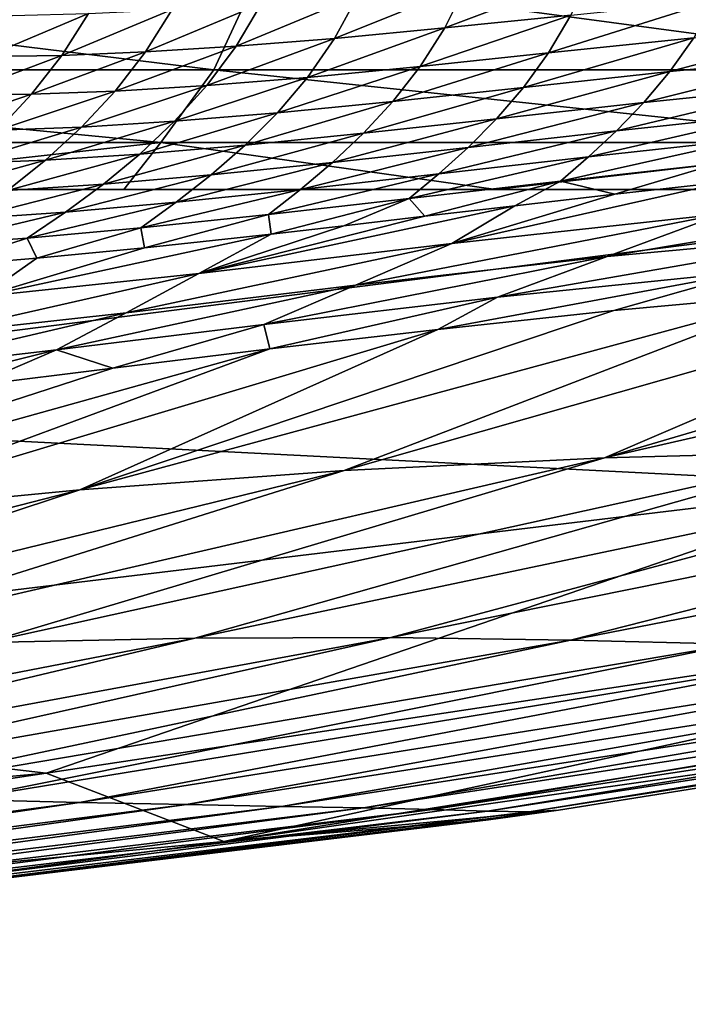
# Model space of a CAD drawing. Header units: metres. Extents: x -105 to 105, y -71 to 59.
# Tile 76 of 117: x 10.13 to 12.24, y -70.83 to -67.73. Entities that reach past the tile are written whole.
import ezdxf

# ---------------------------------------------------------------- set-up
doc = ezdxf.new("R2010")
doc.units = ezdxf.units.M
doc.layers.add('solid_WAMAS_150_SW0001', color=7, linetype='CONTINUOUS')

msp = doc.modelspace()

# ---------------------------------------------------------------- linework, layer by layer
at = {"layer": 'solid_WAMAS_150_SW0001'}
for points in [[(8.31645, -67.589996, 14.768269), (8.210173, -67.889328, 14.499811), (10.744661, -67.889313, 13.307937)], [(10.883741, -67.589973, 13.56096), (8.31645, -67.589996, 14.768269), (10.744661, -67.889313, 13.307937)], [(10.883741, -67.589973, 13.56096), (10.744661, -67.889313, 13.307937), (13.109889, -67.88929, 11.80797)], [(13.279578, -67.589951, 12.041571), (10.883741, -67.589973, 13.56096), (13.109889, -67.88929, 11.80797)], [(11.471982, -67.757545, -26.208857), (11.537662, -67.62384, -26.292789), (11.928343, -67.585495, -25.868242)], [(11.868913, -67.717232, -25.777512), (11.471982, -67.757545, -26.208857), (11.928343, -67.585495, -25.868242)], [(11.12463, -67.790497, -26.633451), (11.197901, -67.655617, -26.704958), (11.537662, -67.62384, -26.292789)], [(11.471982, -67.757545, -26.208857), (11.12463, -67.790497, -26.633451), (11.537662, -67.62384, -26.292789)], [(10.529744, -67.833252, -27.519142), (10.613356, -67.699188, -27.558966), (10.894953, -67.68055, -27.120449)], [(10.815026, -67.815544, -27.064728), (10.529744, -67.833252, -27.519142), (10.894953, -67.68055, -27.120449)], [(10.815026, -67.815544, -27.064728), (10.894953, -67.68055, -27.120449), (11.197901, -67.655617, -26.704958)], [(11.12463, -67.790497, -26.633451), (10.815026, -67.815544, -27.064728), (11.197901, -67.655617, -26.704958)], [(11.798471, -67.836533, -25.67519), (11.868913, -67.717232, -25.777512), (12.323873, -67.671257, -25.334988)], [(12.256105, -67.788612, -25.231125), (11.798471, -67.836533, -25.67519), (12.323873, -67.671257, -25.334988)], [(10.029181, -67.847618, -28.504534), (10.110305, -67.718033, -28.516506), (10.35021, -67.711761, -28.026007)], [(10.266374, -67.843971, -28.000782), (10.029181, -67.847618, -28.504534), (10.35021, -67.711761, -28.026007)], [(10.266374, -67.843971, -28.000782), (10.35021, -67.711761, -28.026007), (10.613356, -67.699188, -27.558966)], [(10.529744, -67.833252, -27.519142), (10.266374, -67.843971, -28.000782), (10.613356, -67.699188, -27.558966)], [(11.394801, -67.878807, -26.113825), (11.471982, -67.757545, -26.208857), (11.868913, -67.717232, -25.777512)], [(11.798471, -67.836533, -25.67519), (11.394801, -67.878807, -26.113825), (11.868913, -67.717232, -25.777512)], [(12.180208, -67.895065, -25.117638), (12.256105, -67.788612, -25.231125), (12.762738, -67.740906, -24.785805)], [(12.68443, -67.84536, -24.674566), (12.180208, -67.895065, -25.117638), (12.762738, -67.740906, -24.785805)], [(11.039509, -67.913216, -26.551477), (11.12463, -67.790497, -26.633451), (11.471982, -67.757545, -26.208857)], [(11.394801, -67.878807, -26.113825), (11.039509, -67.913216, -26.551477), (11.471982, -67.757545, -26.208857)], [(10.723051, -67.938965, -26.999294), (10.815026, -67.815544, -27.064728), (11.12463, -67.790497, -26.633451)], [(11.039509, -67.913216, -26.551477), (10.723051, -67.938965, -26.999294), (11.12463, -67.790497, -26.633451)], [(11.719541, -67.944725, -25.563612), (11.798471, -67.836533, -25.67519), (12.256105, -67.788612, -25.231125)], [(12.180208, -67.895065, -25.117638), (11.719541, -67.944725, -25.563612), (12.256105, -67.788612, -25.231125)], [(10.170466, -67.966469, -27.967653), (10.266374, -67.843971, -28.000782), (10.529744, -67.833252, -27.519142)], [(10.434013, -67.956589, -27.470469), (10.170466, -67.966469, -27.967653), (10.529744, -67.833252, -27.519142)], [(10.434013, -67.956589, -27.470469), (10.529744, -67.833252, -27.519142), (10.815026, -67.815544, -27.064728)], [(10.723051, -67.938965, -26.999294), (10.434013, -67.956589, -27.470469), (10.815026, -67.815544, -27.064728)], [(11.308719, -67.988892, -26.009932), (11.394801, -67.878807, -26.113825), (11.798471, -67.836533, -25.67519)], [(11.719541, -67.944725, -25.563612), (11.308719, -67.988892, -26.009932), (11.798471, -67.836533, -25.67519)], [(9.9362, -67.968651, -28.48567), (10.029181, -67.847618, -28.504534), (10.266374, -67.843971, -28.000782)], [(10.170466, -67.966469, -27.967653), (9.9362, -67.968651, -28.48567), (10.266374, -67.843971, -28.000782)], [(12.098439, -67.992271, -24.996922), (12.180208, -67.895065, -25.117638), (12.68443, -67.84536, -24.674566)], [(12.6004, -67.94075, -24.555805), (12.098439, -67.992271, -24.996922), (12.68443, -67.84536, -24.674566)], [(8.210173, -67.889328, 14.499811), (8.082519, -68.118675, 14.177209), (10.577596, -68.11866, 13.00387)], [(10.744661, -67.889313, 13.307937), (8.210173, -67.889328, 14.499811), (10.577596, -68.11866, 13.00387)], [(10.744661, -67.889313, 13.307937), (10.577596, -68.11866, 13.00387), (12.906044, -68.118637, 11.52723)], [(13.109889, -67.88929, 11.80797), (10.744661, -67.889313, 13.307937), (12.906044, -68.118637, 11.52723)], [(10.945102, -68.024879, -26.461096), (11.039509, -67.913216, -26.551477), (11.394801, -67.878807, -26.113825)], [(11.308719, -67.988892, -26.009932), (10.945102, -68.024879, -26.461096), (11.394801, -67.878807, -26.113825)], [(11.634456, -68.043503, -25.445074), (11.719541, -67.944725, -25.563612), (12.180208, -67.895065, -25.117638)], [(12.098439, -67.992271, -24.996922), (11.634456, -68.043503, -25.445074), (12.180208, -67.895065, -25.117638)], [(10.621461, -68.05172, -26.925976), (10.723051, -67.938965, -26.999294), (11.039509, -67.913216, -26.551477)], [(10.945102, -68.024879, -26.461096), (10.621461, -68.05172, -26.925976), (11.039509, -67.913216, -26.551477)], [(10.064485, -68.079742, -27.927891), (10.170466, -67.966469, -27.967653), (10.434013, -67.956589, -27.470469)], [(10.328402, -68.069878, -27.414507), (10.064485, -68.079742, -27.927891), (10.434013, -67.956589, -27.470469)], [(10.328402, -68.069878, -27.414507), (10.434013, -67.956589, -27.470469), (10.723051, -67.938965, -26.999294)], [(10.621461, -68.05172, -26.925976), (10.328402, -68.069878, -27.414507), (10.723051, -67.938965, -26.999294)], [(11.216086, -68.089394, -25.899323), (11.308719, -67.988892, -26.009932), (11.719541, -67.944725, -25.563612)], [(11.634456, -68.043503, -25.445074), (11.216086, -68.089394, -25.899323), (11.719541, -67.944725, -25.563612)], [(12.012595, -68.081383, -24.87088), (12.098439, -67.992271, -24.996922), (12.6004, -67.94075, -24.555805)], [(12.512514, -68.028313, -24.431658), (12.012595, -68.081383, -24.87088), (12.6004, -67.94075, -24.555805)], [(9.833066, -68.081413, -28.460888), (9.9362, -67.968651, -28.48567), (10.170466, -67.966469, -27.967653)], [(10.064485, -68.079742, -27.927891), (9.833066, -68.081413, -28.460888), (10.170466, -67.966469, -27.967653)], [(10.8437, -68.126961, -26.364256), (10.945102, -68.024879, -26.461096), (11.308719, -67.988892, -26.009932)], [(11.216086, -68.089394, -25.899323), (10.8437, -68.126961, -26.364256), (11.308719, -67.988892, -26.009932)], [(11.544967, -68.133965, -25.321262), (11.634456, -68.043503, -25.445074), (12.098439, -67.992271, -24.996922)], [(12.012595, -68.081383, -24.87088), (11.544967, -68.133965, -25.321262), (12.098439, -67.992271, -24.996922)], [(10.512425, -68.155067, -26.846485), (10.621461, -68.05172, -26.925976), (10.945102, -68.024879, -26.461096)], [(10.8437, -68.126961, -26.364256), (10.512425, -68.155067, -26.846485), (10.945102, -68.024879, -26.461096)], [(10.214905, -68.174133, -27.352699), (10.328402, -68.069878, -27.414507), (10.621461, -68.05172, -26.925976)], [(10.512425, -68.155067, -26.846485), (10.214905, -68.174133, -27.352699), (10.621461, -68.05172, -26.925976)], [(11.118618, -68.181404, -25.783474), (11.216086, -68.089394, -25.899323), (11.634456, -68.043503, -25.445074)], [(11.544967, -68.133965, -25.321262), (11.118618, -68.181404, -25.783474), (11.634456, -68.043503, -25.445074)], [(11.924491, -68.163582, -24.741488), (12.012595, -68.081383, -24.87088), (12.512514, -68.028313, -24.431658)], [(12.422636, -68.109268, -24.304287), (11.924491, -68.163582, -24.741488), (12.512514, -68.028313, -24.431658)], [(9.95021, -68.184532, -27.882668), (10.064485, -68.079742, -27.927891), (10.328402, -68.069878, -27.414507)], [(10.214905, -68.174133, -27.352699), (9.95021, -68.184532, -27.882668), (10.328402, -68.069878, -27.414507)], [(11.452891, -68.217346, -25.193975), (11.544967, -68.133965, -25.321262), (12.012595, -68.081383, -24.87088)], [(11.924491, -68.163582, -24.741488), (11.452891, -68.217346, -25.193975), (12.012595, -68.081383, -24.87088)], [(10.736943, -68.220451, -26.262203), (10.8437, -68.126961, -26.364256), (11.216086, -68.089394, -25.899323)], [(11.118618, -68.181404, -25.783474), (10.736943, -68.220451, -26.262203), (11.216086, -68.089394, -25.899323)], [(11.836014, -68.240089, -24.610834), (11.924491, -68.163582, -24.741488), (12.422636, -68.109268, -24.304287)], [(12.332657, -68.184853, -24.175919), (11.836014, -68.240089, -24.610834), (12.422636, -68.109268, -24.304287)], [(10.577596, -68.11866, 13.00387), (8.082519, -68.118675, 14.177209), (9.248124, -68.266357, 13.249706)], [(10.577596, -68.11866, 13.00387), (9.248124, -68.266357, 13.249706), (10.461239, -68.266357, 12.62667)], [(10.397475, -68.249878, -26.761833), (10.512425, -68.155067, -26.846485), (10.8437, -68.126961, -26.364256)], [(10.736943, -68.220451, -26.262203), (10.397475, -68.249878, -26.761833), (10.8437, -68.126961, -26.364256)], [(10.577596, -68.11866, 13.00387), (10.461239, -68.266357, 12.62667), (11.632654, -68.266357, 11.928202)], [(12.906044, -68.118637, 11.52723), (10.577596, -68.11866, 13.00387), (11.632654, -68.266357, 11.928202)], [(11.018148, -68.266197, -25.664015), (11.118618, -68.181404, -25.783474), (11.544967, -68.133965, -25.321262)], [(11.452891, -68.217346, -25.193975), (11.018148, -68.266197, -25.664015), (11.544967, -68.133965, -25.321262)], [(12.906044, -68.118637, 11.52723), (11.632654, -68.266357, 11.928202), (12.756051, -68.266365, 11.158278)], [(9.828867, -68.281281, -27.832537), (9.95021, -68.184532, -27.882668), (10.214905, -68.174133, -27.352699)], [(10.094916, -68.270042, -27.285833), (9.828867, -68.281281, -27.832537), (10.214905, -68.174133, -27.352699)], [(10.094916, -68.270042, -27.285833), (10.214905, -68.174133, -27.352699), (10.512425, -68.155067, -26.846485)], [(10.397475, -68.249878, -26.761833), (10.094916, -68.270042, -27.285833), (10.512425, -68.155067, -26.846485)], [(11.360176, -68.294975, -25.065187), (11.452891, -68.217346, -25.193975), (11.924491, -68.163582, -24.741488)], [(11.836014, -68.240089, -24.610834), (11.360176, -68.294975, -25.065187), (11.924491, -68.163582, -24.741488)], [(10.626663, -68.306641, -26.15638), (10.736943, -68.220451, -26.262203), (11.118618, -68.181404, -25.783474)], [(11.018148, -68.266197, -25.664015), (10.626663, -68.306641, -26.15638), (11.118618, -68.181404, -25.783474)], [(12.332657, -68.184853, -24.175919), (12.007474, -68.281204, -24.257252), (11.836014, -68.240089, -24.610834)], [(12.332657, -68.184853, -24.175919), (12.359077, -68.242622, -23.957161), (12.007474, -68.281204, -24.257252)], [(10.278406, -68.337379, -26.673258), (10.397475, -68.249878, -26.761833), (10.736943, -68.220451, -26.262203)], [(10.626663, -68.306641, -26.15638), (10.278406, -68.337379, -26.673258), (10.736943, -68.220451, -26.262203)], [(10.916711, -68.345253, -25.542797), (11.018148, -68.266197, -25.664015), (11.452891, -68.217346, -25.193975)], [(11.360176, -68.294975, -25.065187), (10.916711, -68.345253, -25.542797), (11.452891, -68.217346, -25.193975)], [(11.836014, -68.240089, -24.610834), (11.408773, -68.350639, -24.803654), (11.360176, -68.294975, -25.065187)], [(11.836014, -68.240089, -24.610834), (11.692297, -68.317421, -24.537663), (11.408773, -68.350639, -24.803654)], [(12.359077, -68.242622, -23.957161), (12.346395, -68.343048, -23.637751), (11.494178, -68.436432, -24.384245)], [(12.007474, -68.281204, -24.257252), (12.359077, -68.242622, -23.957161), (11.494178, -68.436432, -24.384245)], [(11.836014, -68.240089, -24.610834), (12.007474, -68.281204, -24.257252), (11.692297, -68.317421, -24.537663)], [(8.166135, -68.959045, 10.616689), (13.599831, -68.266365, 10.507366), (9.248124, -68.266357, 13.249706)], [(8.166135, -68.959045, 10.616689), (12.856277, -69.197174, 5.844214), (13.599831, -68.266365, 10.507366)], [(9.248124, -68.266357, 13.249706), (13.599831, -68.266365, 10.507366), (10.461239, -68.266357, 12.62667)], [(9.970159, -68.358711, -27.21492), (10.094916, -68.270042, -27.285833), (10.397475, -68.249878, -26.761833)], [(10.278406, -68.337379, -26.673258), (9.970159, -68.358711, -27.21492), (10.397475, -68.249878, -26.761833)], [(10.461239, -68.266357, 12.62667), (13.599831, -68.266365, 10.507366), (11.632654, -68.266357, 11.928202)], [(10.514954, -68.387108, -26.048485), (10.626663, -68.306641, -26.15638), (11.018148, -68.266197, -25.664015)], [(10.916711, -68.345253, -25.542797), (10.514954, -68.387108, -26.048485), (11.018148, -68.266197, -25.664015)], [(11.632654, -68.266357, 11.928202), (13.599831, -68.266365, 10.507366), (12.756051, -68.266365, 11.158278)], [(11.983145, -68.477783, -23.609245), (12.346395, -68.343048, -23.637751), (13.211631, -68.270775, -22.902864)], [(11.983145, -68.477783, -23.609245), (13.211631, -68.270775, -22.902864), (12.816465, -68.400261, -22.900597)], [(11.360176, -68.294975, -25.065187), (10.925126, -68.406731, -25.302923), (10.916711, -68.345253, -25.542797)], [(11.360176, -68.294975, -25.065187), (11.153946, -68.380455, -25.058056), (10.925126, -68.406731, -25.302923)], [(11.360176, -68.294975, -25.065187), (11.408773, -68.350639, -24.803654), (11.153946, -68.380455, -25.058056)], [(11.692297, -68.317421, -24.537663), (12.007474, -68.281204, -24.257252), (11.494178, -68.436432, -24.384245)], [(10.157344, -68.419189, -26.582273), (10.278406, -68.337379, -26.673258), (10.626663, -68.306641, -26.15638)], [(10.514954, -68.387108, -26.048485), (10.157344, -68.419189, -26.582273), (10.626663, -68.306641, -26.15638)], [(11.692297, -68.317421, -24.537663), (11.494178, -68.436432, -24.384245), (10.698195, -68.530624, -25.18465)], [(11.408773, -68.350639, -24.803654), (11.692297, -68.317421, -24.537663), (10.698195, -68.530624, -25.18465)], [(9.842741, -68.441689, -27.141275), (9.970159, -68.358711, -27.21492), (10.278406, -68.337379, -26.673258)], [(10.157344, -68.419189, -26.582273), (9.842741, -68.441689, -27.141275), (10.278406, -68.337379, -26.673258)], [(10.916711, -68.345253, -25.542797), (10.527079, -68.44989, -25.780025), (10.514954, -68.387108, -26.048485)], [(10.916711, -68.345253, -25.542797), (10.925126, -68.406731, -25.302923), (10.527079, -68.44989, -25.780025)], [(11.153946, -68.380455, -25.058056), (11.408773, -68.350639, -24.803654), (10.698195, -68.530624, -25.18465)], [(11.190993, -68.567886, -24.317261), (11.494178, -68.436432, -24.384245), (12.346395, -68.343048, -23.637751)], [(11.190993, -68.567886, -24.317261), (12.346395, -68.343048, -23.637751), (11.983145, -68.477783, -23.609245)], [(10.514954, -68.387108, -26.048485), (10.187542, -68.482712, -26.257149), (10.157344, -68.419189, -26.582273)], [(10.514954, -68.387108, -26.048485), (10.527079, -68.44989, -25.780025), (10.187542, -68.482712, -26.257149)], [(10.925126, -68.406731, -25.302923), (11.153946, -68.380455, -25.058056), (10.698195, -68.530624, -25.18465)], [(10.157344, -68.419189, -26.582273), (9.887061, -68.507515, -26.750237), (9.842741, -68.441689, -27.141275)], [(10.157344, -68.419189, -26.582273), (10.187542, -68.482712, -26.257149), (9.887061, -68.507515, -26.750237)], [(10.925126, -68.406731, -25.302923), (10.698195, -68.530624, -25.18465), (10.015336, -68.60318, -26.068548)], [(10.527079, -68.44989, -25.780025), (10.925126, -68.406731, -25.302923), (10.015336, -68.60318, -26.068548)], [(12.816465, -68.400261, -22.900597), (12.439941, -68.523521, -22.895977), (11.637973, -68.6054, -23.578074)], [(11.983145, -68.477783, -23.609245), (12.816465, -68.400261, -22.900597), (11.637973, -68.6054, -23.578074)], [(10.187542, -68.482712, -26.257149), (10.527079, -68.44989, -25.780025), (10.015336, -68.60318, -26.068548)], [(10.468836, -68.654724, -25.057299), (10.698195, -68.530624, -25.18465), (11.494178, -68.436432, -24.384245)], [(10.468836, -68.654724, -25.057299), (11.494178, -68.436432, -24.384245), (11.190993, -68.567886, -24.317261)], [(9.887061, -68.507515, -26.750237), (10.187542, -68.482712, -26.257149), (10.015336, -68.60318, -26.068548)], [(11.983145, -68.477783, -23.609245), (11.637973, -68.6054, -23.578074), (10.902554, -68.691971, -24.247753)], [(11.190993, -68.567886, -24.317261), (11.983145, -68.477783, -23.609245), (10.902554, -68.691971, -24.247753)], [(14.812289, -68.462822, -20.493069), (12.764352, -69.090141, -20.124918), (11.974821, -69.111244, -21.064299)], [(14.081425, -68.491577, -21.179138), (14.812289, -68.462822, -20.493069), (11.974821, -69.111244, -21.064299)], [(13.311449, -68.537498, -21.852743), (14.081425, -68.491577, -21.179138), (11.974821, -69.111244, -21.064299)], [(9.851024, -68.722824, -25.851397), (10.015336, -68.60318, -26.068548), (10.698195, -68.530624, -25.18465)], [(9.851024, -68.722824, -25.851397), (10.698195, -68.530624, -25.18465), (10.468836, -68.654724, -25.057299)], [(13.311449, -68.537498, -21.852743), (11.974821, -69.111244, -21.064299), (11.154849, -69.151169, -21.981544)], [(12.612994, -68.591621, -22.442438), (13.311449, -68.537498, -21.852743), (11.154849, -69.151169, -21.981544)], [(12.439941, -68.523521, -22.895977), (12.004489, -68.64782, -22.955173), (11.449517, -68.706711, -23.434319)], [(11.637973, -68.6054, -23.578074), (12.439941, -68.523521, -22.895977), (11.449517, -68.706711, -23.434319)], [(12.439941, -68.523521, -22.895977), (12.612994, -68.591621, -22.442438), (12.004489, -68.64782, -22.955173)], [(11.190993, -68.567886, -24.317261), (10.902554, -68.691971, -24.247753), (10.24955, -68.771729, -24.927856)], [(10.468836, -68.654724, -25.057299), (11.190993, -68.567886, -24.317261), (10.24955, -68.771729, -24.927856)], [(12.612994, -68.591621, -22.442438), (11.154849, -69.151169, -21.981544), (10.32348, -69.211769, -22.895771)], [(12.004489, -68.64782, -22.955173), (12.612994, -68.591621, -22.442438), (10.32348, -69.211769, -22.895771)], [(10.902554, -68.691971, -24.247753), (11.637973, -68.6054, -23.578074), (10.921679, -68.768364, -23.912638)], [(11.637973, -68.6054, -23.578074), (11.449517, -68.706711, -23.434319), (10.921679, -68.768364, -23.912638)], [(10.468836, -68.654724, -25.057299), (10.24955, -68.771729, -24.927856), (9.692738, -68.836067, -25.632607)], [(9.851024, -68.722824, -25.851397), (10.468836, -68.654724, -25.057299), (9.692738, -68.836067, -25.632607)], [(11.449517, -68.706711, -23.434319), (12.004489, -68.64782, -22.955173), (10.32348, -69.211769, -22.895771)], [(11.449517, -68.706711, -23.434319), (10.32348, -69.211769, -22.895771), (9.50678, -69.290344, -23.82683)], [(10.921679, -68.768364, -23.912638), (11.449517, -68.706711, -23.434319), (9.50678, -69.290344, -23.82683)], [(10.24955, -68.771729, -24.927856), (10.902554, -68.691971, -24.247753), (10.427348, -68.829063, -24.39744)], [(10.902554, -68.691971, -24.247753), (10.921679, -68.768364, -23.912638), (10.427348, -68.829063, -24.39744)], [(10.921679, -68.768364, -23.912638), (9.50678, -69.290344, -23.82683), (8.745552, -69.374672, -24.796125)], [(10.427348, -68.829063, -24.39744), (10.921679, -68.768364, -23.912638), (8.745552, -69.374672, -24.796125)], [(10.24955, -68.771729, -24.927856), (9.988297, -68.883736, -24.875437), (9.614299, -68.929817, -25.335108)], [(9.692738, -68.836067, -25.632607), (10.24955, -68.771729, -24.927856), (9.614299, -68.929817, -25.335108)], [(10.24955, -68.771729, -24.927856), (10.427348, -68.829063, -24.39744), (9.988297, -68.883736, -24.875437)], [(9.988297, -68.883736, -24.875437), (10.427348, -68.829063, -24.39744), (8.745552, -69.374672, -24.796125)], [(8.166135, -68.959045, 10.616689), (7.732712, -69.81498, 5.93391), (12.856277, -69.197174, 5.844214)], [(12.764352, -69.090141, -20.124918), (10.685468, -69.679375, -19.720531), (10.028146, -69.693062, -20.74159)], [(11.974821, -69.111244, -21.064299), (12.764352, -69.090141, -20.124918), (10.028146, -69.693062, -20.74159)], [(13.504575, -69.08596, -19.144463), (11.301799, -69.677612, -18.67095), (10.685468, -69.679375, -19.720531)], [(12.764352, -69.090141, -20.124918), (13.504575, -69.08596, -19.144463), (10.685468, -69.679375, -19.720531)], [(13.504575, -69.08596, -19.144463), (14.184362, -69.095337, -18.114252), (11.301799, -69.677612, -18.67095)], [(14.184362, -69.095337, -18.114252), (11.867878, -69.685364, -17.586771), (11.301799, -69.677612, -18.67095)], [(14.184362, -69.095337, -18.114252), (14.804591, -69.112671, -17.041513), (11.867878, -69.685364, -17.586771)], [(11.974821, -69.111244, -21.064299), (10.028146, -69.693062, -20.74159), (9.345514, -69.720055, -21.747377)], [(11.154849, -69.151169, -21.981544), (11.974821, -69.111244, -21.064299), (9.345514, -69.720055, -21.747377)], [(14.804591, -69.112671, -17.041513), (12.384402, -69.698593, -16.473047), (11.867878, -69.685364, -17.586771)], [(11.154849, -69.151169, -21.981544), (9.345514, -69.720055, -21.747377), (8.653396, -69.761711, -22.751261)], [(10.32348, -69.211769, -22.895771), (11.154849, -69.151169, -21.981544), (8.653396, -69.761711, -22.751261)], [(12.856277, -69.197174, 5.844214), (7.732712, -69.81498, 5.93391), (10.217578, -70.104141, 1.181479)], [(12.856277, -69.197174, 5.844214), (10.217578, -70.104141, 1.181479), (15.280167, -69.340149, 1.114057)], [(10.32348, -69.211769, -22.895771), (8.653396, -69.761711, -22.751261), (7.97347, -69.816185, -23.767061)], [(9.50678, -69.290344, -23.82683), (10.32348, -69.211769, -22.895771), (7.97347, -69.816185, -23.767061)], [(15.280167, -69.340149, 1.114057), (10.217578, -70.104141, 1.181479), (10.776107, -70.319153, -3.558746)], [(15.280167, -69.340149, 1.114057), (10.776107, -70.319153, -3.558746), (16.109934, -69.4664, -3.58593)], [(16.109934, -69.4664, -3.58593), (10.776107, -70.319153, -3.558746), (14.824409, -69.743042, -6.990098)], [(10.685468, -69.679375, -19.720531), (8.589934, -70.176407, -19.305145), (8.064971, -70.18576, -20.397947)], [(10.028146, -69.693062, -20.74159), (10.685468, -69.679375, -19.720531), (8.064971, -70.18576, -20.397947)], [(11.301799, -69.677612, -18.67095), (9.082261, -70.174797, -18.194021), (8.589934, -70.176407, -19.305145)], [(10.685468, -69.679375, -19.720531), (11.301799, -69.677612, -18.67095), (8.589934, -70.176407, -19.305145)], [(11.301799, -69.677612, -18.67095), (11.867878, -69.685364, -17.586771), (9.082261, -70.174797, -18.194021)], [(11.867878, -69.685364, -17.586771), (9.534611, -70.179436, -17.060717), (9.082261, -70.174797, -18.194021)], [(11.867878, -69.685364, -17.586771), (12.384402, -69.698593, -16.473047), (9.534611, -70.179436, -17.060717)], [(12.384402, -69.698593, -16.473047), (9.947478, -70.187569, -15.908521), (9.534611, -70.179436, -17.060717)], [(12.384402, -69.698593, -16.473047), (12.852922, -69.713142, -15.335779), (9.947478, -70.187569, -15.908521)], [(12.852922, -69.713142, -15.335779), (10.322034, -70.196342, -14.741339), (9.947478, -70.187569, -15.908521)], [(12.852922, -69.713142, -15.335779), (13.274559, -69.725441, -14.180405), (10.322034, -70.196342, -14.741339)], [(13.274559, -69.725441, -14.180405), (10.659116, -70.203362, -13.562702), (10.322034, -70.196342, -14.741339)], [(13.274559, -69.725441, -14.180405), (13.648023, -69.735237, -13.009168), (10.659116, -70.203362, -13.562702)], [(13.648023, -69.735237, -13.009168), (10.957707, -70.208786, -12.374042), (10.659116, -70.203362, -13.562702)], [(10.776107, -70.319153, -3.558746), (11.829802, -70.220894, -6.315325), (14.824409, -69.743042, -6.990098)], [(13.648023, -69.735237, -13.009168), (13.971185, -69.743416, -11.823203), (10.957707, -70.208786, -12.374042)], [(13.971185, -69.743416, -11.823203), (11.216146, -70.213676, -11.176061), (10.957707, -70.208786, -12.374042)], [(13.971185, -69.743416, -11.823203), (14.241944, -69.750839, -10.623676), (11.216146, -70.213676, -11.176061)], [(14.241944, -69.750839, -10.623676), (11.432793, -70.21904, -9.969479), (11.216146, -70.213676, -11.176061)], [(14.241944, -69.750839, -10.623676), (14.459077, -69.757156, -9.412645), (11.432793, -70.21904, -9.969479)], [(14.459077, -69.757156, -9.412645), (11.606671, -70.224098, -8.755589), (11.432793, -70.21904, -9.969479)], [(14.459077, -69.757156, -9.412645), (14.622368, -69.760651, -8.193203), (11.606671, -70.224098, -8.755589)], [(14.622368, -69.760651, -8.193203), (11.737581, -70.22599, -7.536345), (11.606671, -70.224098, -8.755589)], [(14.824409, -69.743042, -6.990098), (11.829802, -70.220894, -6.315325), (11.737581, -70.22599, -7.536345)], [(14.622368, -69.760651, -8.193203), (14.824409, -69.743042, -6.990098), (11.737581, -70.22599, -7.536345)], [(7.732712, -69.81498, 5.93391), (5.118044, -70.563644, 1.22203), (10.217578, -70.104141, 1.181479)], [(10.217578, -70.104141, 1.181479), (5.118044, -70.563644, 1.22203), (5.398917, -70.832184, -3.542392)], [(10.217578, -70.104141, 1.181479), (5.398917, -70.832184, -3.542392), (10.776107, -70.319153, -3.558746)], [(9.947478, -70.187569, -15.908521), (10.322034, -70.196342, -14.741339), (7.485323, -70.566826, -15.402805)], [(10.322034, -70.196342, -14.741339), (7.766078, -70.571136, -14.209516), (7.485323, -70.566826, -15.402805)], [(10.322034, -70.196342, -14.741339), (10.659116, -70.203362, -13.562702), (7.766078, -70.571136, -14.209516)], [(10.659116, -70.203362, -13.562702), (8.018776, -70.574089, -13.009904), (7.766078, -70.571136, -14.209516)], [(10.659116, -70.203362, -13.562702), (10.957707, -70.208786, -12.374042), (8.018776, -70.574089, -13.009904)], [(10.957707, -70.208786, -12.374042), (8.242672, -70.576187, -11.804777), (8.018776, -70.574089, -13.009904)], [(10.957707, -70.208786, -12.374042), (11.216146, -70.213676, -11.176061), (8.242672, -70.576187, -11.804777)], [(11.216146, -70.213676, -11.176061), (8.43655, -70.578613, -10.594503), (8.242672, -70.576187, -11.804777)], [(11.216146, -70.213676, -11.176061), (11.432793, -70.21904, -9.969479), (8.43655, -70.578613, -10.594503)], [(11.432793, -70.21904, -9.969479), (8.599208, -70.582458, -9.379464), (8.43655, -70.578613, -10.594503)], [(11.432793, -70.21904, -9.969479), (11.606671, -70.224098, -8.755589), (8.599208, -70.582458, -9.379464)], [(11.606671, -70.224098, -8.755589), (8.729908, -70.586487, -8.160367), (8.599208, -70.582458, -9.379464)], [(11.606671, -70.224098, -8.755589), (11.737581, -70.22599, -7.536345), (8.729908, -70.586487, -8.160367)], [(11.737581, -70.22599, -7.536345), (8.828453, -70.586739, -6.938298), (8.729908, -70.586487, -8.160367)], [(11.829802, -70.220894, -6.315325), (11.609498, -70.251534, -6.267104), (8.828453, -70.586739, -6.938298)], [(11.737581, -70.22599, -7.536345), (11.829802, -70.220894, -6.315325), (8.828453, -70.586739, -6.938298)], [(10.776107, -70.319153, -3.558746), (11.609498, -70.251534, -6.267104), (11.829802, -70.220894, -6.315325)], [(11.609498, -70.251534, -6.267104), (8.744094, -70.594635, -5.686459), (8.828453, -70.586739, -6.938298)], [(10.776107, -70.319153, -3.558746), (8.744094, -70.594635, -5.686459), (11.609498, -70.251534, -6.267104)], [(10.776107, -70.319153, -3.558746), (5.398917, -70.832184, -3.542392), (8.744094, -70.594635, -5.686459)]]:
    msp.add_3dface(points, dxfattribs=at)

doc.saveas('drawing.dxf')
